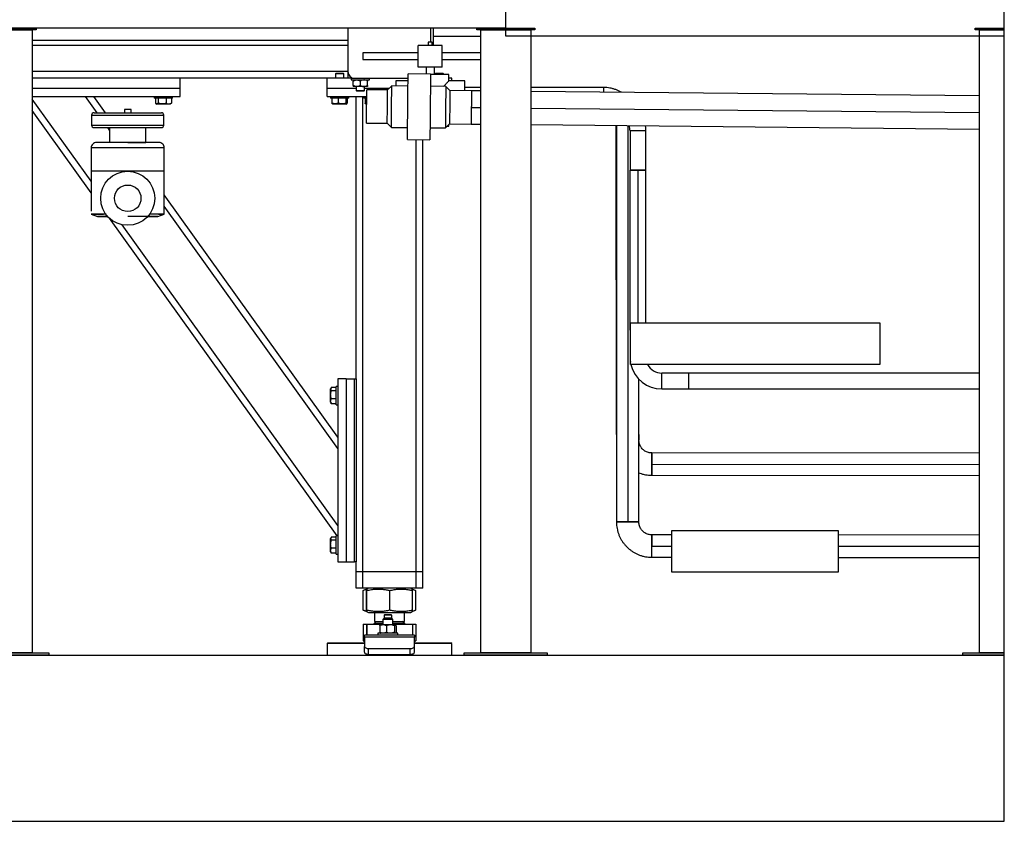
# Model space of a CAD drawing. Header units: millimetres. Extents: x 5 to 589, y 5 to 415.
# Tile 24 of 31: x 352 to 411, y 342 to 390. Entities that reach past the tile are written whole.
import ezdxf

# ---------------------------------------------------------------- set-up
doc = ezdxf.new("R2010")
doc.units = ezdxf.units.MM
doc.layers.add('TRAIT-FORT', color=4, linetype='Continuous', lineweight=25)

msp = doc.modelspace()

# ---------------------------------------------------------------- linework, layer by layer
at = {"layer": 'TRAIT-FORT', "color": 4, "linetype": 'Continuous', "lineweight": 25}
for p, q in [((380.964, 389.121), (380.964, 391.871)), ((380.964, 389.621), (380.964, 391.871)), ((410.964, 389.121), (410.964, 391.871)), ((349.214, 389.621), (352.714, 389.621)), ((352.714, 389.521), (349.214, 389.521)), ((349.464, 389.521), (352.464, 389.521)), ((380.964, 389.621), (350.964, 389.621)), ((352.464, 389.521), (352.464, 352.021)), ((352.714, 389.621), (352.714, 389.521)), ((371.464, 389.621), (371.464, 386.996)), ((376.464, 388.771), (376.464, 389.621)), ((376.614, 388.596), (376.614, 389.621)), ((379.214, 389.521), (379.214, 389.621)), ((379.214, 389.621), (382.714, 389.621)), ((382.714, 389.521), (379.214, 389.521)), ((379.464, 352.021), (379.464, 389.521)), ((379.464, 389.521), (382.464, 389.521)), ((382.464, 389.521), (382.464, 352.021)), ((382.714, 389.621), (382.714, 389.521)), ((409.214, 389.621), (410.964, 389.621)), ((409.214, 389.521), (409.214, 389.621)), ((410.964, 389.521), (409.214, 389.521)), ((409.464, 352.021), (409.464, 389.521)), ((409.464, 389.521), (410.964, 389.521)), ((410.964, 389.521), (410.964, 389.621)), ((410.964, 352.021), (410.964, 389.521)), ((352.464, 388.896), (371.464, 388.896)), ((376.295, 388.771), (376.295, 388.571)), ((376.545, 388.771), (376.295, 388.771)), ((376.545, 388.571), (376.545, 388.771)), ((376.614, 389.121), (379.464, 389.121)), ((410.964, 389.121), (380.964, 389.121)), ((352.464, 388.596), (371.464, 388.596)), ((375.695, 388.121), (372.37, 388.121)), ((372.37, 388.121), (372.37, 387.721)), ((375.695, 387.271), (375.695, 388.571)), ((377.145, 388.571), (375.695, 388.571)), ((376.545, 388.596), (376.614, 388.596)), ((377.145, 387.271), (377.145, 388.571)), ((379.464, 388.121), (377.145, 388.121)), ((372.37, 387.721), (375.695, 387.721)), ((377.145, 387.721), (379.464, 387.721)), ((371.464, 386.996), (352.464, 386.996)), ((371.464, 386.996), (371.464, 386.596)), ((377.145, 387.271), (375.695, 387.271)), ((376.17, 387.271), (376.17, 386.843)), ((376.67, 386.821), (376.67, 387.271)), ((370.214, 386.596), (352.464, 386.596)), ((361.364, 385.996), (361.364, 386.596)), ((371.664, 386.596), (370.214, 386.596)), ((370.214, 385.996), (370.214, 386.596)), ((370.749, 386.896), (370.714, 386.861)), ((370.714, 386.861), (370.714, 386.596)), ((371.214, 386.861), (370.714, 386.861)), ((370.749, 386.896), (371.179, 386.896)), ((371.214, 386.861), (371.179, 386.896)), ((371.214, 386.596), (371.214, 386.861)), ((371.664, 386.596), (371.664, 386.496)), ((371.664, 386.596), (371.864, 386.596)), ((371.664, 386.496), (372.764, 386.496)), ((371.689, 386.636), (371.689, 386.596)), ((371.789, 386.496), (371.789, 386.43)), ((371.789, 386.162), (371.789, 386.43)), ((371.864, 386.596), (375.085, 386.596)), ((372.214, 386.162), (372.214, 386.43)), ((372.639, 386.496), (372.639, 386.43)), ((372.639, 386.162), (372.639, 386.43)), ((372.764, 386.496), (372.764, 386.596)), ((375.083, 386.446), (374.345, 386.446)), ((374.345, 386.446), (374.345, 386.136)), ((376.437, 386.84), (375.087, 386.853)), ((377.545, 386.821), (376.437, 386.821)), ((376.749, 386.896), (376.714, 386.861)), ((376.714, 386.861), (376.714, 386.821)), ((377.214, 386.861), (376.714, 386.861)), ((376.749, 386.896), (377.179, 386.896)), ((377.214, 386.861), (377.179, 386.896)), ((377.214, 386.821), (377.214, 386.861)), ((377.545, 386.446), (377.545, 386.821)), ((377.714, 386.596), (377.545, 386.596)), ((378.495, 386.446), (377.545, 386.446)), ((377.714, 386.446), (377.714, 386.596)), ((378.495, 385.844), (378.495, 386.446)), ((352.464, 385.996), (361.364, 385.996)), ((361.364, 385.496), (361.364, 385.996)), ((370.214, 385.496), (370.214, 385.996)), ((370.214, 385.996), (371.964, 385.996)), ((371.789, 386.162), (371.789, 386.096)), ((372.002, 386.096), (371.789, 386.096)), ((371.964, 386.096), (371.964, 385.856)), ((371.964, 385.856), (371.999, 385.821)), ((371.964, 385.856), (372.464, 385.856)), ((372.429, 385.821), (371.999, 385.821)), ((372.427, 386.096), (372.002, 386.096)), ((372.639, 386.096), (372.427, 386.096)), ((372.429, 385.821), (372.464, 385.856)), ((372.464, 385.856), (372.464, 386.096)), ((372.464, 385.996), (373.96, 385.996)), ((373.853, 385.891), (372.603, 385.903)), ((372.639, 386.162), (372.639, 386.096)), ((374.105, 386.138), (373.853, 385.891)), ((375.08, 386.128), (374.105, 386.138)), ((377.355, 386.106), (376.43, 386.115)), ((377.602, 385.853), (377.355, 386.106)), ((378.902, 385.84), (377.602, 385.853)), ((379.464, 386.043), (378.495, 386.043)), ((379.464, 385.835), (378.902, 385.84)), ((386.85, 386.043), (382.464, 386.043)), ((409.464, 385.535), (382.464, 385.805)), ((386.85, 386.043), (386.85, 385.761)), ((352.464, 385.496), (361.364, 385.496)), ((356.014, 380.394), (352.464, 385.345)), ((356.378, 384.521), (355.679, 385.496)), ((356.87, 384.521), (356.171, 385.496)), ((359.814, 385.496), (359.814, 385.396)), ((360.914, 385.396), (359.814, 385.396)), ((359.882, 385.396), (359.882, 385.096)), ((360.045, 385.396), (360.045, 385.096)), ((360.527, 385.396), (360.527, 385.096)), ((360.847, 385.396), (360.847, 385.096)), ((360.914, 385.396), (360.914, 385.496)), ((370.214, 385.496), (372.599, 385.496)), ((370.414, 385.496), (370.414, 385.396)), ((371.514, 385.396), (370.414, 385.396)), ((370.502, 385.396), (370.502, 385.096)), ((370.877, 385.396), (370.877, 385.096)), ((371.339, 385.396), (371.339, 385.096)), ((371.426, 385.396), (371.426, 385.096)), ((371.514, 385.396), (371.514, 385.496)), ((371.964, 368.496), (371.964, 385.496)), ((372.364, 356.896), (372.364, 385.496)), ((372.414, 385.496), (372.414, 385.396)), ((372.598, 385.396), (372.414, 385.396)), ((372.502, 385.396), (372.502, 385.096)), ((356.014, 379.708), (352.464, 384.659)), ((358.014, 384.721), (358.014, 384.521)), ((358.214, 384.721), (358.014, 384.721)), ((358.414, 384.721), (358.214, 384.721)), ((358.414, 384.521), (358.414, 384.721)), ((359.914, 385.073), (359.96, 385.046)), ((360.768, 385.046), (359.96, 385.046)), ((360.768, 385.046), (360.815, 385.073)), ((370.531, 385.063), (370.56, 385.046)), ((371.368, 385.046), (370.56, 385.046)), ((371.368, 385.046), (371.397, 385.063)), ((372.531, 385.063), (372.56, 385.046)), ((372.594, 385.046), (372.56, 385.046)), ((378.892, 384.84), (379.464, 384.835)), ((382.464, 384.805), (409.464, 384.535)), ((356.039, 384.371), (356.039, 383.776)), ((356.039, 384.371), (360.389, 384.371)), ((356.189, 384.521), (357.202, 384.521)), ((357.202, 384.521), (358.214, 384.521)), ((358.214, 384.521), (359.227, 384.521)), ((359.227, 384.521), (360.239, 384.521)), ((360.389, 383.776), (360.389, 384.371)), ((356.039, 383.776), (360.389, 383.776)), ((357.127, 383.476), (357.019, 383.626)), ((357.127, 383.626), (357.127, 382.731)), ((359.302, 382.731), (359.302, 383.626)), ((372.583, 383.903), (373.833, 383.891)), ((373.833, 383.891), (374.08, 383.638)), ((374.08, 383.638), (375.055, 383.629)), ((376.405, 383.615), (377.33, 383.606)), ((377.33, 383.606), (377.582, 383.853)), ((377.447, 383.721), (377.545, 383.721)), ((377.545, 383.721), (377.545, 383.816)), ((377.582, 383.853), (378.882, 383.84)), ((378.882, 383.84), (379.464, 383.835)), ((382.464, 383.805), (409.464, 383.535)), ((387.628, 365.145), (387.616, 383.753)), ((387.627, 383.753), (387.628, 359.888)), ((388.3, 383.746), (388.3, 359.888)), ((388.442, 383.441), (388.442, 381.061)), ((389.397, 383.441), (388.442, 383.441)), ((389.397, 381.061), (389.397, 383.441)), ((375.048, 382.904), (376.398, 382.89)), ((375.564, 356.896), (375.564, 382.898)), ((375.964, 356.896), (375.964, 382.894)), ((356.014, 382.411), (356.014, 380.996)), ((360.414, 382.411), (356.014, 382.411)), ((358.214, 382.731), (359.302, 382.731)), ((360.414, 380.996), (360.414, 382.411)), ((356.014, 380.996), (356.014, 378.592)), ((360.414, 380.996), (356.014, 380.996)), ((360.414, 378.414), (360.414, 380.996)), ((388.442, 371.431), (388.442, 381.061)), ((388.442, 381.061), (389.397, 381.061)), ((388.442, 381.061), (389.397, 381.061)), ((388.92, 381.061), (388.442, 381.061)), ((389.397, 381.061), (388.92, 381.061)), ((388.92, 381.061), (388.92, 371.871)), ((389.397, 371.871), (389.397, 381.061)), ((370.864, 365.002), (360.414, 379.577)), ((370.864, 364.316), (360.414, 378.891)), ((356.014, 378.412), (356.403, 378.271)), ((356.015, 378.412), (356.021, 378.412)), ((356.409, 378.271), (356.403, 378.271)), ((357.023, 378.271), (356.419, 378.271)), ((370.828, 359.046), (357.112, 378.177)), ((360.023, 378.271), (358.214, 378.271)), ((360.026, 378.271), (360.414, 378.412)), ((370.864, 359.682), (357.89, 377.779)), ((388.464, 369.371), (388.464, 371.871)), ((388.464, 371.871), (403.464, 371.871)), ((403.464, 371.871), (403.464, 369.371)), ((388.442, 371.431), (388.442, 369.801)), ((388.464, 371.431), (388.442, 371.431)), ((388.464, 371.431), (388.442, 371.431)), ((388.464, 369.801), (388.442, 369.801)), ((403.464, 369.371), (388.464, 369.371)), ((409.464, 368.848), (390.35, 368.848)), ((390.35, 367.893), (390.35, 368.848)), ((391.98, 367.893), (391.98, 368.839)), ((370.448, 367.958), (370.414, 367.9)), ((370.764, 367.983), (370.464, 367.983)), ((370.864, 368.046), (370.764, 368.046)), ((370.764, 366.946), (370.764, 368.046)), ((370.864, 368.496), (370.864, 357.496)), ((371.364, 368.496), (370.864, 368.496)), ((371.364, 368.496), (371.364, 357.496)), ((371.364, 368.496), (371.864, 368.496)), ((371.864, 357.496), (371.864, 368.496)), ((371.864, 368.496), (371.964, 368.496)), ((371.964, 368.496), (371.964, 357.496)), ((388.973, 359.888), (388.973, 368.481)), ((370.414, 367.092), (370.414, 367.9)), ((370.764, 367.792), (370.464, 367.792)), ((390.35, 367.893), (409.464, 367.893)), ((370.414, 367.092), (370.448, 367.033)), ((370.464, 367.009), (370.45, 367.034)), ((370.764, 367.305), (370.464, 367.305)), ((370.764, 367.009), (370.464, 367.009)), ((370.764, 366.946), (370.864, 366.946)), ((388.973, 365.146), (388.973, 364.819)), ((388.973, 364.819), (388.973, 364.819)), ((409.464, 364.03), (389.75, 364.042)), ((389.749, 363.369), (409.464, 363.357)), ((389.749, 362.697), (409.464, 362.685)), ((390.964, 359.11), (389.75, 359.11)), ((390.964, 356.871), (390.964, 359.371)), ((390.964, 359.371), (400.964, 359.371)), ((400.964, 359.371), (400.964, 356.871)), ((409.464, 359.101), (400.964, 359.105)), ((370.448, 358.958), (370.414, 358.9)), ((370.414, 358.092), (370.414, 358.9)), ((370.764, 358.983), (370.464, 358.983)), ((370.764, 358.792), (370.464, 358.792)), ((370.864, 359.046), (370.764, 359.046)), ((370.764, 357.946), (370.764, 359.046)), ((370.414, 358.092), (370.448, 358.033)), ((370.464, 358.009), (370.45, 358.034)), ((370.764, 358.305), (370.464, 358.305)), ((370.764, 358.009), (370.464, 358.009)), ((370.764, 357.946), (370.864, 357.946)), ((389.749, 358.438), (390.964, 358.437)), ((400.964, 358.432), (409.464, 358.428)), ((370.864, 357.496), (371.364, 357.496)), ((371.364, 357.496), (371.864, 357.496)), ((371.964, 357.496), (371.864, 357.496)), ((371.964, 356.896), (371.964, 357.496)), ((389.749, 357.765), (390.964, 357.765)), ((400.964, 357.76), (409.464, 357.756)), ((372.364, 356.896), (371.964, 356.896)), ((371.964, 355.896), (371.964, 356.896)), ((375.564, 356.896), (372.364, 356.896)), ((372.364, 355.896), (372.364, 356.896)), ((375.964, 356.896), (375.564, 356.896)), ((375.564, 355.896), (375.564, 356.896)), ((375.964, 355.896), (375.964, 356.896)), ((400.964, 356.871), (390.964, 356.871)), ((372.364, 355.896), (371.964, 355.896)), ((375.564, 355.896), (372.364, 355.896)), ((372.389, 355.768), (372.377, 355.764)), ((372.377, 354.578), (372.377, 355.764)), ((372.586, 355.849), (372.387, 355.768)), ((372.58, 354.578), (372.58, 355.764)), ((372.703, 355.896), (372.588, 355.849)), ((372.599, 354.578), (372.599, 355.764)), ((373.983, 354.578), (373.983, 355.764)), ((375.34, 355.849), (375.226, 355.896)), ((375.541, 355.768), (375.34, 355.849)), ((375.349, 354.578), (375.349, 355.764)), ((375.552, 354.578), (375.552, 355.764)), ((375.964, 355.896), (375.564, 355.896)), ((372.377, 354.578), (372.389, 354.573)), ((372.387, 354.573), (372.588, 354.492)), ((372.588, 354.492), (372.703, 354.446)), ((372.703, 354.446), (375.064, 354.446)), ((373.064, 354.446), (373.064, 353.904)), ((374.864, 353.904), (374.864, 354.446)), ((375.064, 354.446), (375.226, 354.446)), ((375.226, 354.446), (375.34, 354.492)), ((375.34, 354.492), (375.541, 354.573)), ((372.377, 353.736), (372.377, 352.744)), ((372.377, 353.736), (372.58, 353.736)), ((372.58, 353.736), (372.58, 353.071)), ((372.58, 353.736), (372.599, 353.736)), ((372.599, 353.736), (372.599, 353.071)), ((372.599, 353.736), (373.574, 353.736)), ((372.686, 353.746), (372.686, 353.736)), ((372.686, 353.746), (373.574, 353.746)), ((373.172, 353.904), (373.064, 353.796)), ((373.064, 353.904), (373.574, 353.904)), ((373.064, 353.796), (373.19, 353.796)), ((373.19, 353.796), (373.574, 353.796)), ((373.649, 354.096), (373.574, 354.021)), ((373.574, 354.021), (373.574, 353.696)), ((373.68, 354.021), (373.574, 354.021)), ((373.674, 354.296), (373.649, 354.271)), ((373.649, 354.271), (373.649, 354.096)), ((373.728, 354.271), (373.649, 354.271)), ((373.728, 354.096), (373.649, 354.096)), ((373.745, 354.296), (373.674, 354.296)), ((374.174, 354.021), (373.68, 354.021)), ((374.099, 354.271), (373.728, 354.271)), ((374.099, 354.096), (373.728, 354.096)), ((374.074, 354.296), (373.745, 354.296)), ((374.099, 354.271), (374.074, 354.296)), ((374.099, 354.096), (374.099, 354.271)), ((374.174, 354.021), (374.099, 354.096)), ((374.174, 353.696), (374.174, 354.021)), ((374.174, 353.904), (374.864, 353.904)), ((374.174, 353.796), (374.864, 353.796)), ((374.174, 353.746), (375.242, 353.746)), ((374.174, 353.736), (375.349, 353.736)), ((374.864, 353.796), (374.756, 353.904)), ((375.242, 353.736), (375.242, 353.746)), ((375.349, 353.736), (375.349, 353.071)), ((375.349, 353.736), (375.552, 353.736)), ((375.552, 353.736), (375.552, 352.744)), ((373.274, 353.196), (373.274, 353.071)), ((374.474, 353.196), (373.274, 353.196)), ((373.385, 353.646), (373.385, 353.246)), ((373.424, 353.696), (373.415, 353.689)), ((373.415, 353.202), (373.424, 353.196)), ((373.583, 353.696), (373.424, 353.696)), ((374.026, 353.696), (373.583, 353.696)), ((373.781, 353.646), (373.781, 353.246)), ((374.317, 353.696), (374.026, 353.696)), ((374.27, 353.646), (374.27, 353.246)), ((374.324, 353.696), (374.317, 353.696)), ((374.333, 353.689), (374.324, 353.696)), ((374.324, 353.196), (374.333, 353.202)), ((374.363, 353.246), (374.341, 353.21)), ((374.363, 353.646), (374.363, 353.246)), ((374.474, 353.071), (374.474, 353.196)), ((370.264, 352.621), (370.214, 352.571)), ((370.214, 352.571), (370.214, 351.871)), ((372.399, 352.571), (370.214, 352.571)), ((370.264, 352.621), (372.42, 352.621)), ((372.377, 352.744), (372.464, 352.704)), ((372.387, 352.739), (372.377, 352.744)), ((372.387, 352.738), (372.464, 352.693)), ((372.464, 352.571), (372.399, 352.571)), ((372.42, 352.621), (372.464, 352.621)), ((375.464, 353.071), (372.464, 353.071)), ((372.464, 352.964), (372.464, 353.071)), ((372.464, 352.964), (372.464, 352.392)), ((375.464, 352.964), (372.464, 352.964)), ((375.464, 353.071), (375.464, 352.964)), ((375.464, 352.392), (375.464, 352.964)), ((375.464, 352.703), (375.552, 352.744)), ((375.464, 352.693), (375.542, 352.738)), ((375.464, 352.621), (377.664, 352.621)), ((377.714, 352.571), (375.464, 352.571)), ((377.714, 352.571), (377.664, 352.621)), ((377.714, 351.871), (377.714, 352.571)), ((348.464, 352.021), (353.464, 352.021)), ((352.464, 352.021), (349.464, 352.021)), ((353.464, 352.021), (353.464, 351.871)), ((372.464, 352.046), (372.464, 352.392)), ((372.714, 352.267), (375.214, 352.267)), ((372.714, 351.921), (372.714, 352.267)), ((375.214, 351.921), (375.214, 352.267)), ((375.464, 352.046), (375.464, 352.392)), ((378.464, 351.871), (378.464, 352.021)), ((378.464, 352.021), (383.464, 352.021)), ((382.464, 352.021), (379.464, 352.021)), ((383.464, 352.021), (383.464, 351.871)), ((408.464, 351.871), (408.464, 352.021)), ((408.464, 352.021), (410.964, 352.021)), ((410.964, 352.021), (409.464, 352.021)), ((410.964, 351.871), (410.964, 352.021)), ((261.714, 351.871), (410.964, 351.871)), ((353.464, 351.871), (348.464, 351.871)), ((372.714, 351.921), (375.214, 351.921)), ((373.574, 351.921), (373.574, 351.871)), ((374.174, 351.871), (374.174, 351.921)), ((383.464, 351.871), (378.464, 351.871)), ((410.964, 351.871), (408.464, 351.871)), ((410.964, 341.871), (410.964, 351.871)), ((261.714, 341.871), (410.964, 341.871))]:
    msp.add_line(p, q, dxfattribs=at)
at = {"layer": 'TRAIT-FORT', "color": 4, "linetype": 'Continuous', "lineweight": 25, "flags": 128}
for points in [[(375.048, 382.904), (375.048, 382.913), (375.048, 382.939), (375.049, 382.984), (375.049, 383.045), (375.05, 383.123), (375.051, 383.217), (375.052, 383.326), (375.053, 383.449), (375.055, 383.585), (375.056, 383.733), (375.058, 383.891), (375.059, 384.058), (375.061, 384.233), (375.063, 384.413), (375.065, 384.598), (375.067, 384.785), (375.068, 384.973), (375.07, 385.16), (375.072, 385.344), (375.074, 385.524), (375.076, 385.699), (375.077, 385.866), (375.079, 386.024), (375.08, 386.172), (375.082, 386.308), (375.083, 386.431), (375.084, 386.54), (375.085, 386.634), (375.086, 386.712), (375.087, 386.773), (375.087, 386.818), (375.087, 386.845), (375.087, 386.853)], [(376.437, 386.84), (376.437, 386.831), (376.437, 386.804), (376.436, 386.76), (376.436, 386.698), (376.435, 386.62), (376.434, 386.526), (376.433, 386.417), (376.432, 386.294), (376.43, 386.158), (376.429, 386.011), (376.427, 385.853), (376.426, 385.685), (376.424, 385.511), (376.422, 385.331), (376.42, 385.146), (376.418, 384.959), (376.417, 384.771), (376.415, 384.584), (376.413, 384.399), (376.411, 384.219), (376.409, 384.045), (376.408, 383.878), (376.406, 383.72), (376.405, 383.572), (376.403, 383.436), (376.402, 383.313), (376.401, 383.204), (376.4, 383.11), (376.399, 383.032), (376.399, 382.97), (376.398, 382.926), (376.398, 382.899), (376.398, 382.89), (376.398, 382.89)], [(372.583, 383.903), (372.583, 383.912), (372.583, 383.939), (372.583, 383.983), (372.584, 384.043), (372.585, 384.119), (372.586, 384.208), (372.587, 384.31), (372.588, 384.423), (372.589, 384.544), (372.59, 384.672), (372.592, 384.803), (372.593, 384.937), (372.594, 385.07), (372.596, 385.2), (372.597, 385.324), (372.598, 385.441), (372.599, 385.549), (372.6, 385.645), (372.601, 385.728), (372.602, 385.796), (372.602, 385.848), (372.602, 385.883), (372.603, 385.901), (372.603, 385.903)], [(373.833, 383.891), (373.833, 383.9), (373.833, 383.926), (373.833, 383.97), (373.834, 384.03), (373.835, 384.106), (373.836, 384.196), (373.837, 384.298), (373.838, 384.41), (373.839, 384.531), (373.84, 384.659), (373.842, 384.791), (373.843, 384.924), (373.844, 385.057), (373.846, 385.187), (373.847, 385.312), (373.848, 385.429), (373.849, 385.536), (373.85, 385.632), (373.851, 385.715), (373.852, 385.783), (373.852, 385.835), (373.852, 385.871), (373.853, 385.889), (373.853, 385.891)], [(374.08, 383.638), (374.08, 383.647), (374.08, 383.673), (374.081, 383.717), (374.081, 383.776), (374.082, 383.852), (374.083, 383.941), (374.084, 384.045), (374.085, 384.16), (374.087, 384.285), (374.088, 384.419), (374.089, 384.559), (374.091, 384.704), (374.092, 384.851), (374.094, 384.999), (374.095, 385.146), (374.097, 385.289), (374.098, 385.426), (374.099, 385.556), (374.1, 385.676), (374.102, 385.785), (374.103, 385.882), (374.103, 385.965), (374.104, 386.032), (374.105, 386.084), (374.105, 386.119), (374.105, 386.136), (374.105, 386.138)], [(377.355, 386.106), (377.355, 386.097), (377.355, 386.071), (377.354, 386.028), (377.354, 385.968), (377.353, 385.893), (377.352, 385.803), (377.351, 385.7), (377.35, 385.585), (377.348, 385.459), (377.347, 385.326), (377.346, 385.185), (377.344, 385.04), (377.343, 384.893), (377.341, 384.745), (377.34, 384.598), (377.338, 384.455), (377.337, 384.318), (377.336, 384.189), (377.335, 384.068), (377.333, 383.959), (377.333, 383.862), (377.332, 383.78), (377.331, 383.712), (377.33, 383.66), (377.33, 383.626), (377.33, 383.608), (377.33, 383.606)], [(377.602, 385.853), (377.602, 385.844), (377.602, 385.818), (377.602, 385.774), (377.601, 385.714), (377.6, 385.638), (377.599, 385.548), (377.598, 385.446), (377.597, 385.334), (377.596, 385.213), (377.595, 385.085), (377.593, 384.953), (377.592, 384.82), (377.591, 384.687), (377.589, 384.557), (377.588, 384.432), (377.587, 384.315), (377.586, 384.208), (377.585, 384.112), (377.584, 384.029), (377.584, 383.961), (377.583, 383.909), (377.583, 383.873), (377.582, 383.856), (377.582, 383.853)], [(378.902, 385.84), (378.902, 385.831), (378.902, 385.805), (378.902, 385.761), (378.901, 385.701), (378.9, 385.625), (378.899, 385.535), (378.898, 385.433), (378.897, 385.321), (378.896, 385.2), (378.895, 385.072), (378.893, 384.94), (378.892, 384.807), (378.891, 384.674), (378.889, 384.544), (378.888, 384.419), (378.887, 384.302), (378.886, 384.195), (378.885, 384.099), (378.884, 384.016), (378.883, 383.948), (378.883, 383.896), (378.883, 383.86), (378.882, 383.843), (378.882, 383.84)], [(378.902, 385.84), (378.902, 385.83), (378.902, 385.8), (378.901, 385.75), (378.901, 385.682), (378.9, 385.596), (378.899, 385.495), (378.898, 385.381), (378.897, 385.256), (378.895, 385.122), (378.894, 384.983), (378.892, 384.84)], [(378.892, 384.84), (378.891, 384.698), (378.89, 384.559), (378.888, 384.425), (378.887, 384.3), (378.886, 384.185), (378.885, 384.085), (378.884, 383.999), (378.883, 383.931), (378.883, 383.881), (378.882, 383.851), (378.882, 383.84)], [(356.189, 383.626), (356.19, 383.626), (356.192, 383.626), (356.199, 383.626), (356.212, 383.626), (356.225, 383.626), (356.241, 383.626), (356.259, 383.626), (356.268, 383.626), (356.284, 383.626), (356.324, 383.626), (356.376, 383.626), (356.421, 383.626), (356.461, 383.626), (356.502, 383.626), (356.566, 383.626), (356.647, 383.626), (356.72, 383.626), (356.783, 383.626), (356.978, 383.626), (357.202, 383.626)], [(357.202, 383.626), (357.23, 383.626), (357.288, 383.626), (357.375, 383.626), (357.475, 383.626), (357.556, 383.626), (357.627, 383.626), (357.688, 383.626), (357.867, 383.626), (358.04, 383.626), (358.214, 383.626)], [(358.214, 383.626), (358.318, 383.626), (358.425, 383.626), (358.529, 383.626), (358.631, 383.626), (358.74, 383.626), (358.793, 383.626), (358.852, 383.626), (358.918, 383.626), (358.99, 383.626), (359.079, 383.626), (359.148, 383.626), (359.197, 383.626), (359.227, 383.626)], [(359.227, 383.626), (359.449, 383.626), (359.635, 383.626), (359.687, 383.626), (359.717, 383.626), (359.77, 383.626), (359.844, 383.626), (359.908, 383.626), (359.958, 383.626), (360.002, 383.626), (360.035, 383.626), (360.064, 383.626), (360.106, 383.626), (360.147, 383.626), (360.174, 383.626), (360.187, 383.626), (360.2, 383.626), (360.212, 383.626), (360.221, 383.626), (360.23, 383.626), (360.236, 383.626), (360.239, 383.626), (360.239, 383.626)], [(389.397, 383.441), (389.388, 383.628), (389.374, 383.735)], [(358.214, 382.731), (358.146, 382.731), (358.074, 382.731), (358, 382.731), (357.924, 382.731), (357.845, 382.731), (357.774, 382.731), (357.691, 382.731), (357.597, 382.731), (357.494, 382.731), (357.367, 382.731), (357.268, 382.731), (357.197, 382.731), (357.127, 382.731), (357.044, 382.731), (356.963, 382.731), (356.885, 382.731), (356.835, 382.731), (356.77, 382.731), (356.693, 382.731), (356.628, 382.731), (356.578, 382.731), (356.528, 382.731), (356.477, 382.731), (356.444, 382.731), (356.415, 382.731), (356.39, 382.731), (356.37, 382.731), (356.354, 382.731), (356.343, 382.731), (356.336, 382.731), (356.334, 382.731)], [(360.095, 382.731), (360.094, 382.731), (360.092, 382.731), (360.09, 382.731), (360.086, 382.731), (360.077, 382.731), (360.068, 382.731), (360.062, 382.731), (360.06, 382.731), (360.059, 382.731), (360.058, 382.731), (360.045, 382.731), (360.025, 382.731), (359.994, 382.731), (359.951, 382.731), (359.928, 382.731), (359.903, 382.731), (359.878, 382.731), (359.853, 382.731), (359.828, 382.731), (359.802, 382.731), (359.778, 382.731), (359.693, 382.731), (359.623, 382.731), (359.572, 382.731), (359.56, 382.731), (359.55, 382.731), (359.543, 382.731), (359.49, 382.731), (359.434, 382.731), (359.377, 382.731), (359.319, 382.731), (359.259, 382.731), (359.209, 382.731), (359.14, 382.731), (359.049, 382.731), (358.935, 382.731), (358.831, 382.731), (358.737, 382.731), (358.654, 382.731), (358.583, 382.731), (358.399, 382.731), (358.214, 382.731)], [(388.442, 369.801), (388.451, 369.614), (388.464, 369.511)], [(389.75, 364.042), (389.75, 364.032), (389.75, 364.001), (389.75, 363.952), (389.75, 363.885), (389.75, 363.802), (389.75, 363.706), (389.75, 363.599), (389.749, 363.486), (389.749, 363.369)], [(389.749, 362.697), (389.749, 362.706), (389.749, 362.733), (389.749, 362.778), (389.749, 362.839), (389.749, 362.914), (389.749, 363.002), (389.749, 363.099), (389.749, 363.204), (389.749, 363.314), (389.749, 363.425), (389.75, 363.535), (389.75, 363.64), (389.75, 363.737), (389.75, 363.825), (389.75, 363.9), (389.75, 363.961), (389.75, 364.006), (389.75, 364.033), (389.75, 364.042)], [(389.749, 363.369), (389.749, 363.253), (389.749, 363.139), (389.749, 363.033), (389.749, 362.937), (389.749, 362.854), (389.749, 362.787), (389.749, 362.738), (389.749, 362.707), (389.749, 362.697)], [(387.628, 359.888), (387.638, 359.888), (387.668, 359.888), (387.718, 359.888), (387.785, 359.888), (387.868, 359.888), (387.964, 359.888), (388.07, 359.888), (388.183, 359.888), (388.3, 359.888)], [(388.973, 359.888), (388.97, 359.888), (388.952, 359.888), (388.916, 359.888), (388.863, 359.888), (388.795, 359.888), (388.713, 359.888), (388.62, 359.888), (388.519, 359.888), (388.411, 359.888), (388.3, 359.888), (388.189, 359.888), (388.082, 359.888), (387.98, 359.888), (387.887, 359.888), (387.805, 359.888), (387.737, 359.888), (387.684, 359.888), (387.648, 359.888), (387.63, 359.888), (387.628, 359.888)], [(388.3, 359.888), (388.417, 359.888), (388.53, 359.888), (388.636, 359.888), (388.732, 359.888), (388.815, 359.888), (388.883, 359.888), (388.932, 359.888), (388.962, 359.888), (388.973, 359.888)], [(389.75, 359.11), (389.75, 359.1), (389.75, 359.07), (389.75, 359.02), (389.75, 358.953), (389.75, 358.87), (389.75, 358.774), (389.75, 358.668), (389.75, 358.554), (389.749, 358.438)], [(389.749, 357.765), (389.749, 357.774), (389.749, 357.802), (389.749, 357.846), (389.749, 357.907), (389.749, 357.982), (389.749, 358.07), (389.749, 358.168), (389.749, 358.273), (389.749, 358.382), (389.75, 358.493), (389.75, 358.603), (389.75, 358.708), (389.75, 358.806), (389.75, 358.893), (389.75, 358.968), (389.75, 359.029), (389.75, 359.074), (389.75, 359.101), (389.75, 359.11)], [(372.464, 352.392), (372.469, 352.368), (372.483, 352.344), (372.506, 352.323), (372.537, 352.304), (372.575, 352.288), (372.619, 352.277), (372.665, 352.27), (372.714, 352.267)], [(372.464, 352.046), (372.469, 352.021), (372.483, 351.998), (372.506, 351.976), (372.537, 351.957), (372.575, 351.942), (372.619, 351.93), (372.665, 351.923), (372.714, 351.921)], [(375.214, 352.267), (375.263, 352.27), (375.31, 352.277), (375.353, 352.288), (375.391, 352.304), (375.422, 352.323), (375.445, 352.344), (375.459, 352.368), (375.464, 352.392)], [(375.214, 351.921), (375.263, 351.923), (375.31, 351.93), (375.353, 351.942), (375.391, 351.957), (375.422, 351.976), (375.445, 351.998), (375.459, 352.021), (375.464, 352.046)]]:
    msp.add_lwpolyline(points, dxfattribs=at)
at = {"layer": 'TRAIT-FORT', "color": 4, "linetype": 'Continuous', "lineweight": 25}
for radius in [1.625, 0.8]:
    msp.add_circle((358.214, 379.371), radius, dxfattribs=at)
for centre, radius, start, end in [((371.864, 386.996), 0.4, 180.00037, 270.00006), ((356.189, 384.371), 0.15, 90.00038, 179.99962), ((360.239, 384.371), 0.15, 0.00038, 89.99962), ((356.189, 383.776), 0.15, 180.00038, 269.99962), ((360.239, 383.776), 0.15, 270.00038, 359.99962), ((387.489, 383.441), 0.953, 0.0013, 18.64225), ((356.334, 382.411), 0.32, 90.00012, 180.00015), ((360.095, 382.411), 0.32, 359.99985, 89.99988), ((359.682, 438.138), 59.868, 269.73401, 270.32914), ((390.35, 369.801), 1.908, 193.02816, 269.99985), ((390.35, 369.801), 0.953, 206.83711, 269.99915), ((373.014, 353.796), 0.05, 270.00152, 0.00189), ((374.914, 353.796), 0.05, 179.99811, 269.99848)]:
    msp.add_arc(centre, radius, start, end, dxfattribs=at)
for points, knots in [([(371.789, 386.43), (371.818, 386.445), (371.877, 386.476), (371.951, 386.494), (371.993, 386.496), (372.002, 386.496)], [0, 0, 0, 0, 0.436998, 0.881105, 1, 1, 1, 1]), ([(372.002, 386.496), (372.039, 386.492), (372.114, 386.484), (372.181, 386.448), (372.214, 386.43)], [0, 0, 0, 0, 0.499278, 1, 1, 1, 1]), ([(372.427, 386.496), (372.389, 386.492), (372.314, 386.484), (372.248, 386.448), (372.214, 386.43)], [0, 0, 0, 0, 0.499272, 1, 1, 1, 1]), ([(372.639, 386.43), (372.61, 386.445), (372.552, 386.476), (372.478, 386.494), (372.436, 386.496), (372.427, 386.496)], [0, 0, 0, 0, 0.436998, 0.881105, 1, 1, 1, 1]), ([(377.227, 386.107), (377.268, 386.151), (377.333, 386.222), (377.418, 386.312), (377.474, 386.372), (377.513, 386.413), (377.534, 386.435), (377.543, 386.444), (377.545, 386.446)], [0, 0, 0, 0, 0.388492, 0.616965, 0.805416, 0.917917, 0.985007, 1, 1, 1, 1]), ([(372.002, 386.096), (371.964, 386.1), (371.889, 386.107), (371.823, 386.143), (371.789, 386.162)], [0, 0, 0, 0, 0.4992796, 1, 1, 1, 1]), ([(372.214, 386.162), (372.185, 386.146), (372.127, 386.115), (372.053, 386.097), (372.011, 386.096), (372.002, 386.096)], [0, 0, 0, 0, 0.436985, 0.881105, 1, 1, 1, 1]), ([(372.214, 386.162), (372.243, 386.146), (372.302, 386.115), (372.376, 386.097), (372.418, 386.096), (372.427, 386.096)], [0, 0, 0, 0, 0.436992, 0.881093, 1, 1, 1, 1]), ([(372.427, 386.096), (372.464, 386.1), (372.539, 386.107), (372.606, 386.143), (372.639, 386.162)], [0, 0, 0, 0, 0.4992796, 1, 1, 1, 1]), ([(387.922, 385.75), (387.892, 385.768), (387.809, 385.817), (387.666, 385.883), (387.494, 385.946), (387.317, 385.994), (387.137, 386.026), (386.98, 386.041), (386.884, 386.043), (386.85, 386.043)], [0, 0, 0, 0, 0.093955, 0.256663, 0.419373, 0.582087, 0.744794, 0.907503, 1, 1, 1, 1]), ([(360.045, 385.096), (360.035, 385.088), (360.016, 385.073), (359.981, 385.057), (359.938, 385.058), (359.905, 385.077), (359.887, 385.091), (359.882, 385.096)], [0, 0, 0, 0, 0.209246, 0.397205, 0.625169, 0.884291, 1, 1, 1, 1]), ([(360.527, 385.096), (360.486, 385.085), (360.401, 385.063), (360.275, 385.055), (360.156, 385.067), (360.082, 385.086), (360.045, 385.096)], [0, 0, 0, 0, 0.264696, 0.534927, 0.765248, 1, 1, 1, 1]), ([(360.527, 385.096), (360.555, 385.085), (360.61, 385.063), (360.694, 385.055), (360.775, 385.067), (360.822, 385.086), (360.847, 385.096)], [0, 0, 0, 0, 0.268054, 0.534169, 0.761778, 1, 1, 1, 1]), ([(360.847, 385.096), (360.837, 385.087), (360.827, 385.078), (360.815, 385.073), (360.815, 385.073)], [0, 0, 0, 0, 0.972707, 1, 1, 1, 1]), ([(370.877, 385.096), (370.853, 385.088), (370.807, 385.072), (370.726, 385.057), (370.636, 385.058), (370.559, 385.076), (370.515, 385.091), (370.502, 385.096)], [0, 0, 0, 0, 0.193873, 0.387056, 0.636501, 0.895244, 1, 1, 1, 1]), ([(370.532, 385.064), (370.529, 385.066), (370.516, 385.072), (370.508, 385.086), (370.502, 385.096)], [0, 0, 0, 0, 0.250575, 1, 1, 1, 1]), ([(371.339, 385.096), (371.299, 385.085), (371.218, 385.063), (371.098, 385.055), (370.983, 385.067), (370.912, 385.086), (370.877, 385.096)], [0, 0, 0, 0, 0.264943, 0.534876, 0.764997, 1, 1, 1, 1]), ([(371.339, 385.096), (371.345, 385.086), (371.356, 385.068), (371.385, 385.054), (371.41, 385.071), (371.42, 385.087), (371.426, 385.096)], [0, 0, 0, 0, 0.309724, 0.524235, 0.719692, 1, 1, 1, 1]), ([(372.594, 385.071), (372.576, 385.074), (372.545, 385.08), (372.515, 385.091), (372.502, 385.096)], [0, 0, 0, 0, 0.5791519, 1, 1, 1, 1]), ([(372.532, 385.064), (372.529, 385.066), (372.516, 385.072), (372.508, 385.086), (372.502, 385.096)], [0, 0, 0, 0, 0.250565, 1, 1, 1, 1]), ([(356.908, 378.417), (356.856, 378.416), (356.75, 378.415), (356.627, 378.414), (356.541, 378.413), (356.495, 378.413), (356.45, 378.413), (356.406, 378.413), (356.364, 378.412), (356.329, 378.412), (356.3, 378.412), (356.274, 378.412), (356.242, 378.412), (356.215, 378.412), (356.189, 378.412), (356.166, 378.412), (356.127, 378.412), (356.083, 378.412), (356.047, 378.412), (356.023, 378.412), (356.018, 378.412), (356.014, 378.412), (356.014, 378.412), (356.014, 378.412)], [0, 0, 0, 0, 0.174191, 0.357842, 0.41105, 0.462945, 0.513394, 0.562266, 0.609424, 0.654729, 0.678374, 0.708319, 0.743559, 0.782818, 0.801381, 0.828213, 0.861349, 0.931125, 0.972653, 0.993367, 0.998033, 0.999917, 1, 1, 1, 1]), ([(356.025, 378.412), (356.027, 378.412), (356.044, 378.412), (356.081, 378.412), (356.125, 378.412), (356.164, 378.412), (356.192, 378.412), (356.224, 378.412), (356.256, 378.412), (356.29, 378.412), (356.353, 378.413), (356.454, 378.415), (356.598, 378.419), (356.748, 378.424), (356.849, 378.429), (356.897, 378.431)], [0, 0, 0, 0, 0.009061, 0.056327, 0.130242, 0.159405, 0.191185, 0.225547, 0.270181, 0.300613, 0.342047, 0.4845, 0.649373, 0.835486, 1, 1, 1, 1]), ([(356.404, 378.271), (356.404, 378.271), (356.399, 378.271), (356.433, 378.271), (356.451, 378.271), (356.511, 378.271), (356.577, 378.271), (356.666, 378.271), (356.769, 378.271), (356.888, 378.271), (356.974, 378.271), (357.021, 378.271), (357.023, 378.271)], [0, 0, 0, 0, 0.001918, 0.024434, 0.077743, 0.161276, 0.27415, 0.415158, 0.582806, 0.775311, 0.990621, 1, 1, 1, 1]), ([(360.414, 378.412), (360.414, 378.412), (360.417, 378.412), (360.397, 378.412), (360.387, 378.412), (360.35, 378.412), (360.311, 378.413), (360.261, 378.413), (360.193, 378.414), (360.102, 378.414), (359.986, 378.416), (359.854, 378.417), (359.734, 378.419), (359.628, 378.42), (359.565, 378.421), (359.529, 378.421), (359.523, 378.421)], [0, 0, 0, 0, 0.000489, 0.008524, 0.031371, 0.067083, 0.113743, 0.16949, 0.232562, 0.344051, 0.474684, 0.623062, 0.787696, 0.879698, 0.979112, 1, 1, 1, 1]), ([(359.541, 378.448), (359.543, 378.448), (359.595, 378.446), (359.715, 378.44), (359.89, 378.433), (360.058, 378.425), (360.173, 378.42), (360.231, 378.418), (360.245, 378.418)], [0, 0, 0, 0, 0.0054714, 0.2246903, 0.5116209, 0.7510042, 0.9418893, 1, 1, 1, 1]), ([(370.464, 367.983), (370.454, 367.967), (370.433, 367.936), (370.423, 367.883), (370.436, 367.833), (370.455, 367.806), (370.464, 367.792)], [0, 0, 0, 0, 0.277381, 0.532033, 0.752206, 1, 1, 1, 1]), ([(370.464, 367.305), (370.456, 367.335), (370.44, 367.397), (370.425, 367.501), (370.426, 367.618), (370.444, 367.718), (370.46, 367.775), (370.464, 367.792)], [0, 0, 0, 0, 0.192049, 0.385894, 0.637799, 0.896563, 1, 1, 1, 1]), ([(370.464, 367.009), (370.454, 367.034), (370.432, 367.085), (370.423, 367.164), (370.436, 367.238), (370.455, 367.282), (370.464, 367.305)], [0, 0, 0, 0, 0.268995, 0.533957, 0.760822, 1, 1, 1, 1]), ([(389.75, 364.042), (389.736, 364.042), (389.684, 364.043), (389.597, 364.055), (389.49, 364.084), (389.388, 364.129), (389.293, 364.187), (389.208, 364.259), (389.134, 364.341), (389.072, 364.434), (389.024, 364.534), (388.991, 364.64), (388.975, 364.736), (388.973, 364.796), (388.973, 364.819)], [0, 0, 0, 0, 0.034964, 0.125775, 0.216656, 0.307533, 0.398406, 0.489282, 0.580161, 0.671039, 0.761916, 0.85279, 0.943672, 1, 1, 1, 1]), ([(388.973, 362.846), (389.018, 362.829), (389.12, 362.79), (389.284, 362.746), (389.465, 362.714), (389.62, 362.699), (389.715, 362.697), (389.749, 362.697)], [0, 0, 0, 0, 0.181566, 0.411815, 0.642066, 0.872317, 1, 1, 1, 1]), ([(387.628, 359.888), (387.628, 359.849), (387.63, 359.749), (387.646, 359.589), (387.68, 359.409), (387.729, 359.232), (387.793, 359.06), (387.871, 358.895), (387.964, 358.736), (388.07, 358.587), (388.188, 358.447), (388.318, 358.317), (388.459, 358.2), (388.609, 358.095), (388.768, 358.003), (388.934, 357.926), (389.106, 357.863), (389.283, 357.815), (389.463, 357.782), (389.619, 357.767), (389.715, 357.766), (389.749, 357.765)], [0, 0, 0, 0, 0.034934, 0.089872, 0.144823, 0.199772, 0.254721, 0.30967, 0.364619, 0.419569, 0.474518, 0.529468, 0.584418, 0.639368, 0.694318, 0.749266, 0.804216, 0.859165, 0.914115, 0.969065, 1, 1, 1, 1]), ([(389.75, 359.11), (389.736, 359.11), (389.684, 359.111), (389.597, 359.123), (389.49, 359.152), (389.388, 359.197), (389.293, 359.255), (389.208, 359.327), (389.134, 359.41), (389.072, 359.502), (389.024, 359.602), (388.991, 359.709), (388.975, 359.805), (388.973, 359.865), (388.973, 359.888)], [0, 0, 0, 0, 0.034952, 0.12572, 0.216555, 0.307391, 0.398225, 0.48906, 0.579894, 0.670731, 0.761564, 0.852402, 0.943233, 1, 1, 1, 1]), ([(370.464, 358.983), (370.454, 358.967), (370.433, 358.936), (370.423, 358.883), (370.436, 358.833), (370.455, 358.806), (370.464, 358.792)], [0, 0, 0, 0, 0.277399, 0.532045, 0.752212, 1, 1, 1, 1]), ([(370.464, 358.305), (370.456, 358.335), (370.44, 358.397), (370.425, 358.501), (370.426, 358.618), (370.444, 358.718), (370.46, 358.775), (370.464, 358.792)], [0, 0, 0, 0, 0.192039, 0.385887, 0.637795, 0.896573, 1, 1, 1, 1]), ([(370.464, 358.009), (370.454, 358.034), (370.432, 358.085), (370.423, 358.164), (370.436, 358.238), (370.455, 358.282), (370.464, 358.305)], [0, 0, 0, 0, 0.26899, 0.533967, 0.760808, 1, 1, 1, 1]), ([(372.377, 355.764), (372.43, 355.785), (372.498, 355.811), (372.569, 355.823), (372.585, 355.826)], [0, 0, 0, 0, 0.787913, 1, 1, 1, 1]), ([(372.58, 355.764), (372.582, 355.782), (372.586, 355.809), (372.581, 355.837), (372.593, 355.853), (372.593, 355.826), (372.597, 355.806), (372.598, 355.78), (372.599, 355.764)], [0, 0, 0, 0, 0.313607, 0.472729, 0.503056, 0.578339, 0.739458, 1, 1, 1, 1]), ([(372.599, 355.764), (372.691, 355.784), (372.866, 355.821), (373.124, 355.848), (373.352, 355.852), (373.564, 355.838), (373.77, 355.81), (373.91, 355.78), (373.983, 355.764)], [0, 0, 0, 0, 0.202484, 0.382952, 0.555179, 0.692614, 0.838502, 1, 1, 1, 1]), ([(373.983, 355.764), (374.075, 355.784), (374.247, 355.821), (374.501, 355.848), (374.726, 355.852), (374.935, 355.838), (375.138, 355.81), (375.276, 355.78), (375.349, 355.764)], [0, 0, 0, 0, 0.2025316, 0.3829814, 0.5551632, 0.6925715, 0.8384585, 1, 1, 1, 1]), ([(375.349, 355.764), (375.346, 355.781), (375.343, 355.807), (375.347, 355.839), (375.34, 355.846), (375.339, 355.847)], [0, 0, 0, 0, 0.63805, 0.96179, 1, 1, 1, 1]), ([(375.343, 355.829), (375.372, 355.823), (375.439, 355.808), (375.503, 355.783), (375.54, 355.768)], [0, 0, 0, 0, 0.420921, 1, 1, 1, 1]), ([(372.585, 354.515), (372.558, 354.52), (372.487, 354.535), (372.419, 354.561), (372.377, 354.578)], [0, 0, 0, 0, 0.370336, 1, 1, 1, 1]), ([(372.599, 354.578), (372.596, 354.56), (372.593, 354.532), (372.597, 354.504), (372.586, 354.489), (372.586, 354.515), (372.582, 354.536), (372.58, 354.562), (372.58, 354.578)], [0, 0, 0, 0, 0.313629, 0.472727, 0.503056, 0.57831, 0.739475, 1, 1, 1, 1]), ([(373.983, 354.578), (373.891, 354.558), (373.716, 354.521), (373.459, 354.493), (373.23, 354.489), (373.018, 354.504), (372.813, 354.531), (372.673, 354.562), (372.599, 354.578)], [0, 0, 0, 0, 0.2024841, 0.382952, 0.5551791, 0.6926138, 0.8385026, 1, 1, 1, 1]), ([(375.349, 354.578), (375.258, 354.558), (375.086, 354.521), (374.831, 354.493), (374.606, 354.489), (374.397, 354.504), (374.194, 354.531), (374.056, 354.562), (373.983, 354.578)], [0, 0, 0, 0, 0.202532, 0.382981, 0.555163, 0.692571, 0.838459, 1, 1, 1, 1]), ([(375.339, 354.494), (375.34, 354.493), (375.343, 354.489), (375.343, 354.517), (375.347, 354.535), (375.348, 354.561), (375.349, 354.578)], [0, 0, 0, 0, 0.015621, 0.16469, 0.483936, 1, 1, 1, 1]), ([(375.54, 354.573), (375.492, 354.554), (375.429, 354.529), (375.361, 354.517), (375.344, 354.514)], [0, 0, 0, 0, 0.741494, 1, 1, 1, 1]), ([(373.583, 353.696), (373.555, 353.694), (373.497, 353.69), (373.432, 353.667), (373.395, 353.65), (373.385, 353.646)], [0, 0, 0, 0, 0.40845, 0.834738, 1, 1, 1, 1]), ([(373.385, 353.646), (373.39, 353.66), (373.397, 353.677), (373.413, 353.685), (373.417, 353.687)], [0, 0, 0, 0, 0.798154, 1, 1, 1, 1]), ([(373.583, 353.196), (373.555, 353.198), (373.497, 353.202), (373.432, 353.224), (373.395, 353.241), (373.385, 353.246)], [0, 0, 0, 0, 0.408448, 0.834738, 1, 1, 1, 1]), ([(373.385, 353.246), (373.39, 353.232), (373.397, 353.214), (373.413, 353.206), (373.417, 353.204)], [0, 0, 0, 0, 0.79809, 1, 1, 1, 1]), ([(373.781, 353.646), (373.749, 353.66), (373.686, 353.687), (373.617, 353.693), (373.583, 353.696)], [0, 0, 0, 0, 0.498901, 1, 1, 1, 1]), ([(373.781, 353.246), (373.749, 353.232), (373.686, 353.204), (373.617, 353.199), (373.583, 353.196)], [0, 0, 0, 0, 0.498895, 1, 1, 1, 1]), ([(374.026, 353.696), (373.991, 353.694), (373.921, 353.69), (373.84, 353.667), (373.794, 353.65), (373.781, 353.646)], [0, 0, 0, 0, 0.412738, 0.837428, 1, 1, 1, 1]), ([(374.026, 353.196), (373.991, 353.198), (373.921, 353.202), (373.84, 353.224), (373.794, 353.241), (373.781, 353.246)], [0, 0, 0, 0, 0.412736, 0.837428, 1, 1, 1, 1]), ([(374.27, 353.646), (374.231, 353.66), (374.152, 353.688), (374.068, 353.693), (374.026, 353.696)], [0, 0, 0, 0, 0.49427, 1, 1, 1, 1]), ([(374.27, 353.246), (374.231, 353.232), (374.152, 353.204), (374.068, 353.198), (374.026, 353.196)], [0, 0, 0, 0, 0.494267, 1, 1, 1, 1]), ([(374.317, 353.696), (374.31, 353.693), (374.292, 353.687), (374.28, 353.665), (374.273, 353.65), (374.27, 353.646)], [0, 0, 0, 0, 0.308574, 0.779374, 1, 1, 1, 1]), ([(374.317, 353.196), (374.31, 353.198), (374.292, 353.205), (374.28, 353.227), (374.273, 353.241), (374.27, 353.246)], [0, 0, 0, 0, 0.308549, 0.779366, 1, 1, 1, 1]), ([(374.363, 353.646), (374.357, 353.659), (374.347, 353.682), (374.325, 353.692), (374.317, 353.696)], [0, 0, 0, 0, 0.604738, 1, 1, 1, 1])]:
    msp.add_open_spline(points, degree=3, knots=knots, dxfattribs=at)

doc.saveas('drawing.dxf')
